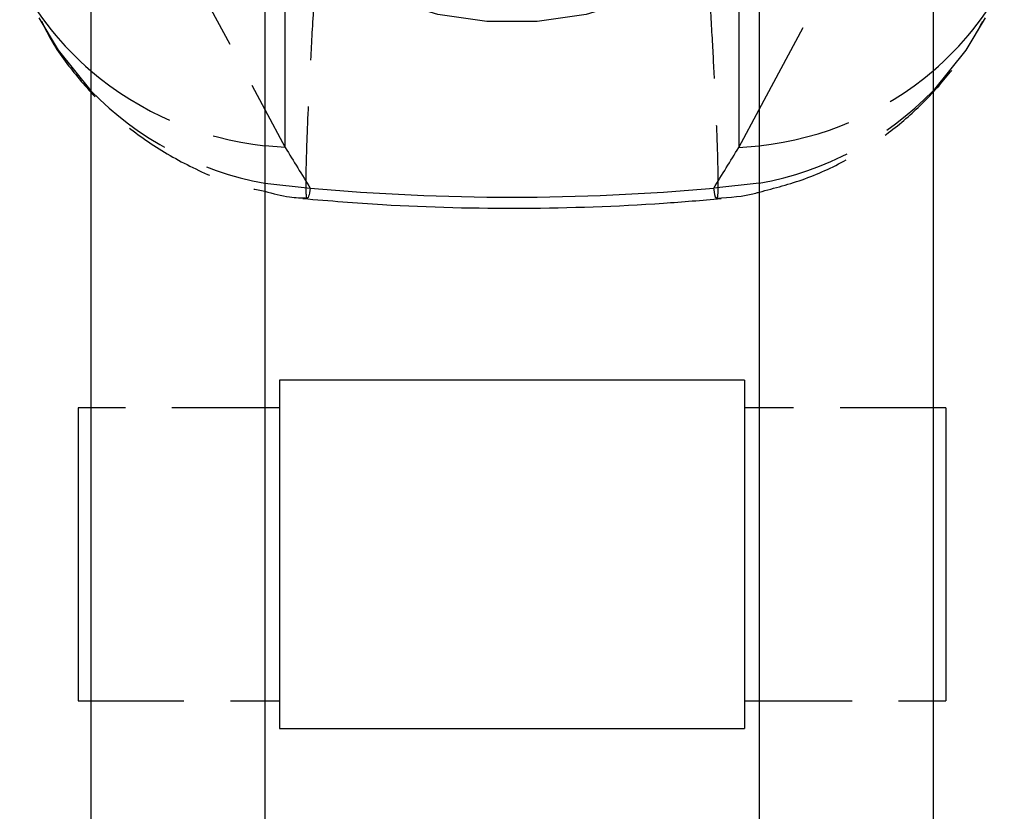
# Model space of a CAD drawing. Extents: x 87 to 707, y 28 to 560.
# Tile 15 of 19: x 674 to 701, y 439 to 461. Entities that reach past the tile are written whole.
import ezdxf

# ---------------------------------------------------------------- set-up
doc = ezdxf.new("R2010")
doc.units = 0
doc.header["$LTSCALE"] = 2
doc.linetypes.add('HIDDEN', pattern=[1.905, 1.27, -0.635])
doc.layers.get('0').update_dxf_attribs({"linetype": 'CONTINUOUS'})

msp = doc.modelspace()

# ---------------------------------------------------------------- linework, layer by layer
at = {"color": 7, "linetype": 'CONTINUOUS'}
for p, q in [((676.2079, 467.0934), (676.2079, 406.8253)), ((680.9579, 467.0934), (680.9579, 406.8253)), ((694.4581, 467.0934), (694.4581, 406.8253)), ((699.2081, 467.0934), (699.2081, 406.8253)), ((681.5155, 457.1914), (681.5155, 462.1473)), ((693.9004, 462.1473), (693.9004, 457.1914)), ((680.9579, 456.2161), (682.1983, 456.0784)), ((694.4581, 456.2161), (693.2176, 456.0784)), ((694.058, 450.8381), (681.358, 450.8381)), ((681.358, 450.8381), (681.358, 441.3131)), ((694.058, 450.8381), (694.058, 441.3131)), ((676.2079, 450.0756), (675.858, 450.0756)), ((675.858, 450.0756), (675.858, 442.0756)), ((681.358, 450.0756), (680.9579, 450.0756)), ((694.4581, 450.0756), (694.058, 450.0756)), ((699.558, 450.0756), (699.2081, 450.0756)), ((699.558, 450.0756), (699.558, 442.0756)), ((675.858, 442.0756), (676.2079, 442.0756)), ((680.9579, 442.0756), (681.358, 442.0756)), ((694.058, 442.0756), (694.4581, 442.0756)), ((699.2081, 442.0756), (699.558, 442.0756)), ((681.358, 441.3131), (694.058, 441.3131))]:
    msp.add_line(p, q, dxfattribs=at)
at = {"color": 7, "linetype": 'HIDDEN'}
for p, q in [((678.7984, 462.2544), (680.9579, 458.2306)), ((694.4581, 458.2306), (696.6175, 462.2544)), ((680.9579, 450.0756), (676.2079, 450.0756)), ((680.9579, 450.0756), (676.2079, 450.0756)), ((699.2081, 450.0756), (694.4581, 450.0756)), ((699.2081, 450.0756), (694.4581, 450.0756)), ((676.2079, 442.0756), (680.9579, 442.0756)), ((676.2079, 442.0756), (680.9579, 442.0756)), ((694.4581, 442.0756), (699.2081, 442.0756)), ((694.4581, 442.0756), (699.2081, 442.0756))]:
    msp.add_line(p, q, dxfattribs=at)
at = {"color": 8, "linetype": 'CONTINUOUS'}
for p, q in [((680.9579, 458.2306), (681.5155, 457.1914)), ((693.9004, 457.1914), (694.4581, 458.2306)), ((681.5155, 457.1914), (680.9579, 457.2374)), ((693.9004, 457.1914), (694.4581, 457.2374))]:
    msp.add_line(p, q, dxfattribs=at)
at = {"color": 7, "linetype": 'CONTINUOUS', "flags": 128}
for points in [[(694.058, 464.8133), (693.9743, 464.1325), (693.607, 463.2558), (692.9638, 462.4519), (692.0749, 461.7584), (690.9817, 461.2078), (689.7355, 460.8257), (688.3945, 460.6301), (687.0214, 460.6301), (685.6804, 460.8257), (684.4342, 461.2078), (683.3411, 461.7584), (682.4521, 462.4519), (681.809, 463.2558), (681.4416, 464.1325), (681.358, 464.8133)], [(674.7855, 460.7329), (675.3111, 459.8467), (676.2079, 458.7406)], [(700.6304, 460.7329), (700.1048, 459.8467), (699.2081, 458.7406)]]:
    msp.add_lwpolyline(points, dxfattribs=at)
at = {"color": 8, "linetype": 'CONTINUOUS'}
for centre, start, end in [((681.6939, 465.694), 208.24598, 229.43369), ((693.722, 465.694), 310.56631, 331.75402)]:
    msp.add_arc(centre, 8.4359, start, end, dxfattribs=at)
at = {"color": 7, "linetype": 'HIDDEN'}
for centre, radius, start, end in [((681.9163, 465.9917), 8.8067, 229.59427, 263.75193), ((693.4996, 465.9917), 8.8067, 276.24807, 310.40573), ((682.4844, 464.8195), 8.7377, 224.08319, 259.9381), ((692.9315, 464.8195), 8.7377, 280.0619, 315.91681)]:
    msp.add_arc(centre, radius, start, end, dxfattribs=at)
at = {"color": 7, "linetype": 'CONTINUOUS'}
for centre, major_axis, ratio, start_param, end_param in [((687.708, 513.3488), (-64.7666, 127.7563), 0.2286604, 1.9072545, 1.9168964), ((687.708, 513.3488), (64.7666, 127.7563), 0.2286604, 4.3662889, 4.3759308), ((687.708, 536.9188), (0, 81.0845), 0.8762464, 3.0639681, 3.2192172)]:
    msp.add_ellipse(centre, major_axis=major_axis, ratio=ratio, start_param=start_param, end_param=end_param, dxfattribs=at)
at = {"color": 7, "linetype": 'HIDDEN'}
for points, knots in [([(682.1221, 455.8157), (682.1177, 455.8072), (682.0976, 455.7689), (682.0828, 456.027), (682.0865, 456.8014), (682.1437, 458.245), (682.2345, 460.0055), (682.2979, 461.0751), (682.3296, 461.6099)], [0, 0, 0, 0, 0.0435763, 0.1967318, 0.3911161, 0.6820977, 0.8410488, 1, 1, 1, 1]), ([(693.0863, 461.6099), (693.1154, 461.1211), (693.1735, 460.1442), (693.2413, 458.8515), (693.2952, 457.6763), (693.3267, 456.7532), (693.3338, 456.13), (693.3237, 455.8111), (693.3019, 455.8172), (693.2935, 455.8196)], [0, 0, 0, 0, 0.1447634, 0.2892935, 0.4378646, 0.6091919, 0.7558016, 0.9066319, 1, 1, 1, 1]), ([(674.8604, 460.6351), (674.9313, 460.49), (675.1844, 459.9723), (675.781, 459.1606), (676.6506, 458.2052), (677.697, 457.3547), (678.9027, 456.6532), (680.0056, 456.1854), (680.7145, 456.0427), (680.9579, 455.9937)], [0, 0, 0, 0, 0.0612895, 0.2186861, 0.3788956, 0.5501167, 0.7265998, 0.9061296, 1, 1, 1, 1]), ([(694.4581, 455.9718), (694.8793, 456.0808), (695.7327, 456.3017), (696.9186, 456.8656), (697.9934, 457.5618), (698.9196, 458.3621), (699.6895, 459.2337), (700.2334, 459.9927), (700.4809, 460.4746), (700.5606, 460.6299)], [0, 0, 0, 0, 0.164375, 0.332965, 0.4941193, 0.6480004, 0.7945882, 0.9338116, 1, 1, 1, 1])]:
    msp.add_open_spline(points, degree=3, knots=knots, dxfattribs=at)
at = {"color": 8, "linetype": 'CONTINUOUS'}
for points, knots in [([(682.1983, 456.0784), (682.1825, 455.9908), (682.1504, 455.8128), (682.1316, 455.8147), (682.1221, 455.8157)], [0, 0, 0, 0, 0.4925185, 1, 1, 1, 1]), ([(693.2935, 455.8196), (693.2891, 455.8095), (693.273, 455.7723), (693.241, 455.9495), (693.2176, 456.0784)], [0, 0, 0, 0, 0.2725456, 1, 1, 1, 1])]:
    msp.add_open_spline(points, degree=3, knots=knots, dxfattribs=at)
at = {"color": 7, "linetype": 'CONTINUOUS'}
for points, knots in [([(680.9579, 455.9937), (681.1817, 455.9323), (681.5634, 455.8276), (681.9584, 455.815), (682.1217, 455.8097)], [0, 0, 0, 0, 0.5864132, 1, 1, 1, 1]), ([(693.2951, 455.8072), (693.6574, 455.8278), (694.0518, 455.8501), (694.4274, 455.9626), (694.4581, 455.9718)], [0, 0, 0, 0, 0.9182929, 1, 1, 1, 1]), ([(681.9982, 455.7952), (682.7218, 455.7362), (684.7204, 455.5731), (688.0079, 455.4978), (691.0945, 455.5993), (692.8933, 455.751), (693.4178, 455.7952)], [0, 0, 0, 0, 0.1905193, 0.5262346, 0.8618553, 1, 1, 1, 1])]:
    msp.add_open_spline(points, degree=3, knots=knots, dxfattribs=at)

doc.saveas('drawing.dxf')
